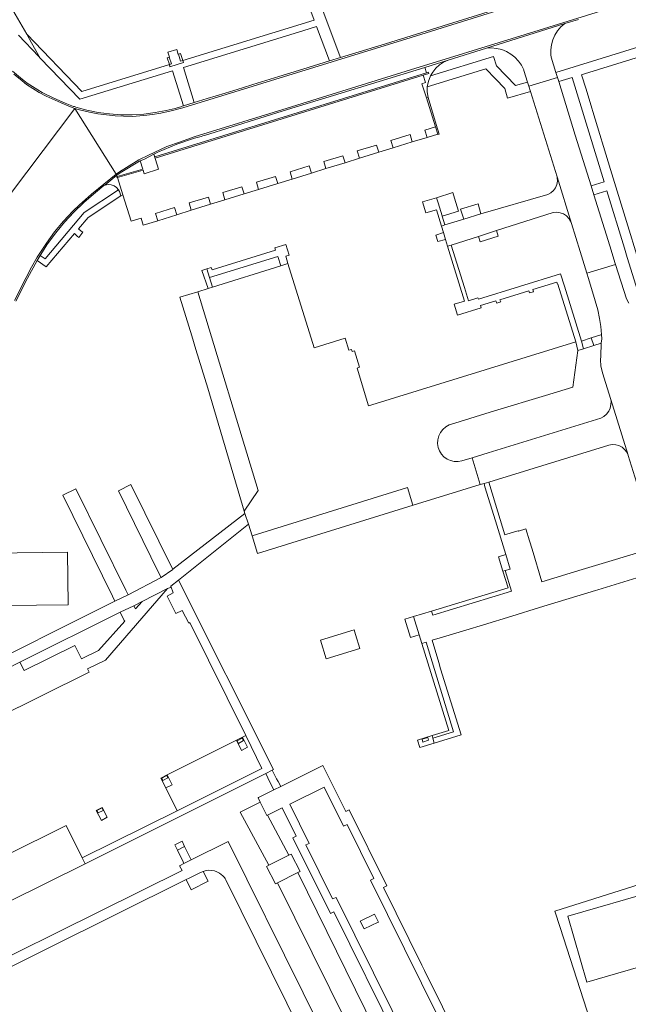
# Model space of a CAD drawing. Extents: x 148869 to 161638, y 453607 to 469810.
# Tile 101 of 256: x 152173 to 152333, y 461837 to 462096. Entities that reach past the tile are written whole.
import ezdxf

# ---------------------------------------------------------------- set-up
doc = ezdxf.new("R2010")
doc.units = 0
for name, color, linetype, lineweight in [('B-RO-VH-VERHARDING_GESLOTEN-GV', 251, 'CONTINUOUS', 18), ('B-RO-VH-VERHARDING_HALFVERHARDING-GV', 251, 'CONTINUOUS', 18), ('B-RO-VH-VERHARDING_OPEN-GV', 251, 'CONTINUOUS', 18)]:
    doc.layers.add(name, color=color, linetype=linetype, lineweight=lineweight)

msp = doc.modelspace()

# ---------------------------------------------------------------- linework, layer by layer
at = {"layer": 'B-RO-VH-VERHARDING_GESLOTEN-GV', "flags": 128}
for points in [[(152243.84, 462121.7), (152240.77, 462121.39), (152245.49, 462108.76), (152250.35, 462095.75), (152215.81, 462085.12), (152215.97, 462084.57), (152212.46, 462083.49), (152212.29, 462084.04), (152189.26, 462076.97), (152174.84, 462092.07), (152176.08, 462089.76), (152178.39, 462085.78), (152188.73, 462074.93), (152213.14, 462082.43), (152215.97, 462073.19), (152218.81, 462074.06), (152216, 462083.31), (152247.36, 462092.96), (152250.97, 462094.07), (152254.36, 462085.01), (152257.24, 462085.89), (152257.18, 462086.06)], [(152212.82, 462084.21), (152212.27, 462086.01), (152211.73, 462085.84), (152212.29, 462084.04)], [(152215.81, 462085.12), (152215.26, 462086.92), (152214.71, 462086.76), (152215.25, 462084.95)], [(152282.83, 462065.8), (152282.87, 462065.68), (152283.19, 462065.78), (152282.41, 462068.35), (152280.26, 462075.43), (152279.83, 462075.28), (152282.22, 462067.71)], [(152320.58, 462011.42), (152321.15, 462009.39), (152323.79, 462010.24), (152323.16, 462012.26)], [(152300.73, 461955.37), (152298.79, 461954.74), (152299.95, 461950.94), (152300.55, 461951.12), (152301.87, 461951.52)], [(152276.48, 461939.02), (152274.19, 461938.32), (152275.65, 461933.53), (152277.95, 461934.23)], [(152229.94, 461906.56), (152231.22, 461903.85), (152232.78, 461904.71), (152231.49, 461907.34)], [(152230.44, 461905.71), (152230.1, 461906.42), (152231.44, 461907.11), (152231.76, 461906.44)], [(152238.72, 461895.54), (152239.71, 461893.5), (152241.54, 461894.42), (152240.88, 461895.67), (152240.47, 461896.45), (152239.3, 461898.68), (152237.6, 461897.83)], [(152211.36, 461894.03), (152213.02, 461894.8), (152211.7, 461897.44), (152210.08, 461896.63)], [(152210.57, 461895.98), (152210.28, 461896.56), (152211.63, 461897.26), (152211.92, 461896.66)], [(152193.02, 461888.09), (152194.44, 461885.47), (152195.91, 461886.33), (152194.67, 461888.92)], [(152193.61, 461887.45), (152193.27, 461888.11), (152194.6, 461888.76), (152194.9, 461888.13)], [(152236.17, 461890.3), (152233.54, 461888.97), (152230.94, 461887.67), (152238.44, 461873.73), (152243.69, 461876.34), (152238.07, 461886.83), (152237.93, 461886.76)], [(152218.04, 461875.13), (152217.83, 461875.52), (152216.3, 461878.65), (152214.4, 461877.67), (152215.89, 461874.6), (152216.11, 461874.19)], [(152220.46, 461871.81), (152217.48, 461870.32), (152216.71, 461869.94), (152218.02, 461867.26), (152222.48, 461869.5), (152221.15, 461872.11)], [(152266.12, 461824.2), (152268.78, 461825.51), (152246.05, 461871.77), (152240.73, 461869.12), (152263.53, 461822.92)]]:
    msp.add_lwpolyline(points, close=True, dxfattribs=at)
for points in [[(152171.43, 462081.52), (152173.09, 462080.19), (152174.74, 462078.86), (152178.11, 462076.73), (152179.95, 462075.78), (152183.83, 462073.97), (152185.86, 462073.12), (152187.45, 462072.54), (152189.05, 462072.1), (152191.27, 462071.59), (152193.49, 462071.08), (152195.75, 462070.82), (152198.01, 462070.57), (152200.28, 462070.51), (152202.56, 462070.45), (152205.6, 462070.64), (152207.84, 462070.98), (152210.08, 462071.32), (152212.76, 462071.88), (152215.82, 462072.72), (152234.33, 462078.42), (152275.86, 462091.21), (152305.33, 462100.37)], [(152305.33, 462100.37), (152275.86, 462091.21), (152234.33, 462078.42), (152215.82, 462072.72), (152212.76, 462071.88), (152210.08, 462071.32), (152207.84, 462070.98), (152205.6, 462070.64), (152202.56, 462070.45), (152200.28, 462070.51), (152198.01, 462070.57), (152195.75, 462070.82), (152193.49, 462071.08), (152191.27, 462071.59), (152189.05, 462072.1), (152187.45, 462072.54), (152198.31, 462055.24), (152199.15, 462055.91), (152204.28, 462058.99), (152206.8, 462060.24), (152211.62, 462062.49), (152215.21, 462063.79), (152218.81, 462065.1), (152243.25, 462072.61), (152274.5, 462082.29), (152305.76, 462091.98), (152328.11, 462098.91)], [(152297.2, 462098.27), (152284.22, 462094.23), (152283.93, 462094.14), (152269.07, 462089.54), (152257.24, 462085.89), (152254.36, 462085.01), (152247.39, 462082.86), (152241.06, 462080.91), (152234.21, 462078.8), (152231.53, 462077.98), (152226.92, 462076.56), (152222.23, 462075.11), (152218.81, 462074.06), (152215.97, 462073.19), (152215.7, 462073.1), (152215.31, 462072.98), (152214.64, 462072.78), (152213.84, 462072.53), (152211.49, 462072.01), (152208.54, 462071.42), (152205.55, 462071.04), (152202.55, 462070.85), (152199.54, 462070.86), (152196.54, 462071.07), (152193.56, 462071.48), (152190.61, 462072.09), (152187.71, 462072.89), (152187.35, 462073), (152187.12, 462073.08), (152184.88, 462073.91), (152181.96, 462075.19), (152178.9, 462076.76), (152177.71, 462077.41), (152174.97, 462079.19), (152173.14, 462080.54), (152171.04, 462082.34)], [(152328.11, 462098.91), (152305.76, 462091.98), (152274.5, 462082.29), (152243.25, 462072.61), (152218.81, 462065.1), (152215.21, 462063.79), (152211.62, 462062.49), (152206.8, 462060.24), (152204.28, 462058.99), (152199.15, 462055.91), (152198.31, 462055.24), (152198.48, 462054.97), (152199.37, 462055.58), (152204.47, 462058.64), (152204.66, 462058.73), (152205.73, 462059.22), (152208.21, 462060.54), (152209.29, 462061.06), (152214.28, 462063.18), (152218.93, 462064.72), (152220.63, 462065.2), (152221.51, 462065.49), (152221.52, 462065.44), (152243.37, 462072.23), (152255.43, 462075.9), (152279.42, 462083.31), (152285.52, 462085.19), (152295.59, 462088.33), (152316.16, 462094.86), (152319.81, 462095.93)], [(152162.13, 462039.02), (152187.45, 462072.54), (152185.86, 462073.12), (152183.83, 462073.97), (152179.95, 462075.78), (152178.11, 462076.73), (152174.74, 462078.86), (152173.09, 462080.19), (152171.43, 462081.52)], [(152171.58, 462022.08), (152174.63, 462028.16), (152176.1, 462030.79), (152177.58, 462033.43), (152179.98, 462037.16), (152182.14, 462040.09), (152184.46, 462042.9), (152186.93, 462045.57), (152188.72, 462047.25), (152191.81, 462050.05), (152198.31, 462055.24), (152187.45, 462072.54), (152162.13, 462039.02)], [(152171.94, 462021.89), (152174.98, 462027.97), (152177.52, 462032.55), (152178.33, 462033.91), (152180.31, 462036.93), (152182.46, 462039.84), (152184.76, 462042.63), (152187.22, 462045.29), (152189.82, 462047.81), (152191.71, 462049.47), (152195.05, 462052.25), (152195.3, 462052.36), (152198.48, 462054.97), (152198.31, 462055.24), (152191.81, 462050.05), (152188.72, 462047.25), (152186.93, 462045.57), (152184.46, 462042.9), (152182.14, 462040.09), (152179.98, 462037.16), (152177.58, 462033.43), (152176.1, 462030.79), (152174.63, 462028.16), (152171.58, 462022.08)], [(152169.21, 461925.13), (152173.02, 461927.05), (152199.39, 461940.19), (152202.92, 461941.9), (152205.15, 461943.02), (152211.76, 461946.38), (152212.62, 461946.72), (152212.67, 461947), (152214.68, 461948.58), (152233.12, 461963.31), (152232.12, 461966.16), (152213.24, 461951.45), (152213.22, 461951.44), (152210.11, 461949.29), (152201.46, 461944.74), (152197.97, 461943.08), (152157.64, 461922.91)], [(152139.52, 461849.06), (152190.15, 461874.12), (152189.41, 461875.64), (152185.22, 461884.19), (152169.17, 461876.16)], [(152259.76, 461815.32), (152247.41, 461840.22), (152227.77, 461879.96), (152218.04, 461875.13), (152216.11, 461874.19), (152214.96, 461873.6), (152215.64, 461872.3), (152139.28, 461834.49)], [(152141.01, 461832.39), (152160.25, 461841.94), (152161.54, 461842.59), (152216.71, 461869.94), (152217.48, 461870.32), (152220.46, 461871.81), (152221.15, 461872.11), (152221.72, 461872.27), (152222.61, 461872.4), (152223.32, 461872.35), (152224.15, 461872.22), (152224.78, 461871.97), (152225.44, 461871.65), (152225.93, 461871.28), (152226.37, 461870.89), (152226.74, 461870.47), (152226.93, 461870.24), (152227.14, 461869.86), (152255.15, 461813.26)]]:
    msp.add_lwpolyline(points, dxfattribs=at)
at = {"layer": 'B-RO-VH-VERHARDING_HALFVERHARDING-GV', "flags": 128}
for points in [[(152152.38, 461941.74), (152185.71, 461942.13), (152185.55, 461955.94), (152152.32, 461955.55)], [(152281.2, 461940.46), (152281.53, 461939.4), (152302.2, 461945.72), (152300.55, 461951.12), (152299.95, 461950.94), (152301.28, 461946.59)], [(152281.32, 461907.77), (152281.52, 461907.11), (152286.99, 461908.79), (152279.77, 461932.29), (152278.65, 461931.95), (152285.68, 461909.11)], [(152230.44, 461905.71), (152231.76, 461906.44), (152231.44, 461907.11), (152230.1, 461906.42)], [(152210.57, 461895.98), (152211.92, 461896.66), (152211.63, 461897.26), (152210.28, 461896.56)], [(152252.96, 461894.22), (152243.93, 461889.74), (152249.03, 461879.45), (152248.17, 461879.04), (152255.2, 461864.86), (152256.09, 461865.27), (152305.14, 461766.29), (152314.18, 461770.73), (152265.1, 461869.81), (152266.01, 461870.24), (152258.98, 461884.4), (152258.05, 461883.96)], [(152193.61, 461887.45), (152194.9, 461888.13), (152194.6, 461888.76), (152193.27, 461888.11)], [(152240.73, 461869.12), (152246.05, 461871.77), (152246.67, 461872.07), (152244.33, 461876.66), (152243.69, 461876.34), (152238.44, 461873.73), (152237.8, 461873.41), (152240.14, 461868.82)], [(152262.44, 461859.05), (152266.15, 461860.87), (152267.2, 461858.8), (152267.14, 461858.77), (152263.49, 461856.98)]]:
    msp.add_lwpolyline(points, close=True, dxfattribs=at)
msp.add_lwpolyline([(152368.17, 461827.29), (152356.76, 461863.51), (152365.25, 461866.27), (152365.25, 461866.27), (152364.78, 461867.87), (152364.78, 461867.87), (152355.18, 461865.09), (152358.52, 461853.57), (152322.02, 461843), (152317.01, 461860.29), (152363.08, 461873.63), (152363.09, 461873.63), (152362.61, 461875.25), (152362.24, 461876.96), (152362.23, 461876.96), (152358.42, 461875.76), (152354.6, 461874.57), (152313.56, 461861.69), (152314.96, 461857.36), (152344.66, 461765.33)], dxfattribs=at)
at = {"layer": 'B-RO-VH-VERHARDING_OPEN-GV', "flags": 128}
for points in [[(152172.67, 462091.78), (152178.02, 462086.16), (152178.39, 462085.78), (152176.08, 462089.76), (152174.84, 462092.07), (152169.97, 462100.43)], [(152374.16, 462100.65), (152313.87, 462081.97), (152314.28, 462080.65), (152314.61, 462079.58), (152318.17, 462080.63), (152326.5, 462053.29), (152323.1, 462052.24), (152323.85, 462049.86), (152327.25, 462050.9), (152331.88, 462035.81), (152332.62, 462033.41), (152337.45, 462017.7)], [(152339.68, 462019.15), (152328.24, 462056.47), (152323.58, 462071.69), (152323.3, 462072.57), (152321.77, 462077.57), (152320.6, 462081.38), (152321.39, 462081.63), (152354.25, 462091.81)], [(152333.04, 462021.37), (152332.44, 462022.55), (152329.54, 462031.55), (152321.98, 462029.22), (152321.97, 462029.22), (152322.4, 462027.84), (152322.4, 462027.83), (152324.21, 462021.96), (152324.88, 462019.66), (152325.35, 462017.31), (152325.7, 462015.2), (152325.87, 462013.14), (152325.87, 462013.14), (152325.9, 462011.98), (152325.9, 462011.97), (152325.79, 462010.88), (152325.79, 462010.87), (152325.66, 462007.41), (152325.61, 462006.45), (152325.69, 462004.92), (152325.97, 462003.41), (152326.44, 462001.94), (152328.29, 461996.05), (152328.29, 461996.03), (152332.83, 461981.46), (152332.84, 461981.43), (152332.86, 461981.36), (152336.75, 461968.77)], [(152340.29, 461957.31), (152320.78, 461951.37), (152310.2, 461948.15), (152307.58, 461956.77), (152306.92, 461958.93), (152305.96, 461962.11), (152304, 461961.48), (152303.96, 461961.59), (152302.38, 461961.12), (152300.45, 461960.54), (152297.99, 461968.58), (152296.23, 461974.38), (152294.97, 461974), (152295.22, 461973.16), (152296.58, 461968.68), (152297.95, 461964.16), (152300.73, 461955.37), (152301.87, 461951.52), (152300.55, 461951.12), (152302.2, 461945.72), (152281.53, 461939.4), (152281.2, 461940.46), (152276.48, 461939.02), (152277.95, 461934.23), (152278.65, 461931.95), (152279.77, 461932.29), (152286.99, 461908.79), (152281.52, 461907.11), (152281.91, 461905.81), (152288.95, 461907.97), (152283.57, 461925.34), (152283.07, 461926.95), (152281.37, 461932.81), (152284.02, 461933.61), (152290.2, 461935.49), (152294.87, 461936.91), (152302.32, 461939.18), (152309.52, 461941.38), (152324.22, 461945.85), (152324.87, 461946.05), (152337.44, 461949.88)]]:
    msp.add_lwpolyline(points, dxfattribs=at)
for points in [[(152312.66, 462089.27), (152313.01, 462090.57), (152313.55, 462091.81), (152314.26, 462092.95), (152315.14, 462093.98), (152316.16, 462094.86), (152295.59, 462088.33), (152296.94, 462088.41), (152298.29, 462088.3), (152299.61, 462088), (152300.87, 462087.5), (152302.04, 462086.82), (152303.1, 462085.98), (152304.02, 462084.99), (152304.79, 462083.87), (152305.39, 462082.66), (152305.45, 462082.51), (152306.4, 462079.45), (152306.73, 462078.4), (152314.28, 462080.65), (152313.87, 462081.97), (152312.64, 462085.97), (152312.55, 462086.58), (152312.5, 462087.92)], [(152214.22, 462088), (152211.91, 462087.32), (152212.37, 462086.03), (152212.27, 462086.01), (152212.82, 462084.21), (152212.29, 462084.04), (152212.46, 462083.49), (152215.97, 462084.57), (152215.81, 462085.12), (152215.25, 462084.95), (152214.71, 462086.76), (152214.62, 462086.73)], [(152278.66, 462079), (152279.83, 462075.28), (152280.26, 462075.43), (152280.04, 462076.88), (152280.06, 462078.19), (152280.34, 462079.66), (152280.8, 462080.86), (152280.92, 462081.11), (152281.49, 462082.08), (152282.3, 462083.09), (152283.26, 462083.95), (152284.34, 462084.66), (152285.52, 462085.19), (152279.42, 462083.31), (152279.87, 462081.87), (152280.36, 462082.03), (152280.46, 462081.72), (152279, 462081.27), (152279.61, 462079.32)], [(152298.25, 462083.71), (152297.5, 462086.19), (152280.92, 462081.11), (152280.8, 462080.86), (152280.34, 462079.66), (152280.06, 462078.19), (152295.48, 462082.9), (152297.98, 462080.31), (152300.43, 462077.76), (152301.18, 462075.23), (152307.16, 462077.01), (152306.73, 462078.4), (152306.4, 462079.45), (152303.22, 462078.52)], [(152240.78, 462052.8), (152244.57, 462053.97), (152244.01, 462055.84), (152249.05, 462057.41), (152249.65, 462055.54), (152253.44, 462056.71), (152252.85, 462058.56), (152257.89, 462060.11), (152258.47, 462058.27), (152262.27, 462059.44), (152261.66, 462061.37), (152266.73, 462062.92), (152267.29, 462061), (152271.1, 462062.17), (152270.51, 462064.1), (152275.55, 462065.64), (152276.13, 462063.73), (152280.01, 462064.93), (152279.42, 462066.84), (152282.22, 462067.71), (152279.83, 462075.28), (152278.66, 462079), (152279.61, 462079.32), (152279, 462081.27), (152208.59, 462059.48), (152208.49, 462059.79), (152279.87, 462081.87), (152279.42, 462083.31), (152255.43, 462075.9), (152243.37, 462072.23), (152221.52, 462065.44), (152221.51, 462065.49), (152220.63, 462065.2), (152218.93, 462064.72), (152214.28, 462063.18), (152209.29, 462061.06), (152208.21, 462060.54), (152209.44, 462056.6), (152205.65, 462055.38), (152205.37, 462056.32), (152198.68, 462054.35), (152200.11, 462049.8), (152202.3, 462042.9), (152204.89, 462043.7), (152205.44, 462041.87), (152209.23, 462043.04), (152208.63, 462044.97), (152213.68, 462046.54), (152214.27, 462044.6), (152218.06, 462045.77), (152217.47, 462047.7), (152222.54, 462049.26), (152223.12, 462047.34), (152226.91, 462048.51), (152226.32, 462050.42), (152231.36, 462051.97), (152231.95, 462050.07), (152235.75, 462051.24), (152235.17, 462053.14), (152240.22, 462054.68)], [(152279.87, 462081.87), (152208.49, 462059.79), (152208.59, 462059.48), (152279, 462081.27), (152280.46, 462081.72), (152280.36, 462082.03)], [(152314.61, 462079.58), (152314.28, 462080.65), (152306.73, 462078.4), (152307.16, 462077.01), (152314.15, 462054.59), (152317.96, 462042.27), (152320.21, 462034.97), (152321.98, 462029.23), (152321.98, 462029.22), (152329.54, 462031.55), (152329.54, 462031.56), (152329.46, 462031.81), (152328.02, 462036.44), (152323.85, 462049.86), (152323.1, 462052.24), (152318.95, 462065.49)], [(152282.83, 462065.8), (152282.22, 462067.71), (152279.42, 462066.84), (152280.01, 462064.93)], [(152271.1, 462062.17), (152276.13, 462063.73), (152275.55, 462065.64), (152270.51, 462064.1)], [(152262.27, 462059.44), (152267.29, 462061), (152266.73, 462062.92), (152261.66, 462061.37)], [(152205.29, 462056.6), (152204.66, 462058.73), (152204.47, 462058.64), (152199.37, 462055.58), (152198.48, 462054.97), (152198.59, 462054.62)], [(152253.44, 462056.71), (152258.47, 462058.27), (152257.89, 462060.11), (152252.85, 462058.56)], [(152244.57, 462053.97), (152249.65, 462055.54), (152249.05, 462057.41), (152244.01, 462055.84)], [(152198.5, 462054.6), (152198.59, 462054.62), (152198.48, 462054.97), (152195.3, 462052.36), (152195.46, 462052.41), (152196.24, 462052.53), (152197.02, 462052.46), (152197.76, 462052.19), (152198.41, 462051.75), (152198.93, 462051.15), (152199.17, 462050.71), (152199.51, 462049.61), (152200.11, 462049.8), (152198.68, 462054.35), (152198.58, 462054.32)], [(152235.75, 462051.24), (152240.78, 462052.8), (152240.22, 462054.68), (152235.17, 462053.14)], [(152314.15, 462054.59), (152314.21, 462054.28), (152314.26, 462053.39), (152314.1, 462052.51), (152313.75, 462051.69), (152313.23, 462050.97), (152312.55, 462050.37), (152311.77, 462049.95), (152294.17, 462044.87), (152289.64, 462043.45), (152284.71, 462041.91), (152283.77, 462041.62), (152284.3, 462039.91), (152284.85, 462038.14), (152285.41, 462036.33), (152286.35, 462036.64), (152293.5, 462038.92), (152298.27, 462040.44), (152313.14, 462045.17), (152314.06, 462045.24), (152314.97, 462045.12), (152315.83, 462044.8), (152316.6, 462044.3), (152317.24, 462043.64), (152317.73, 462042.87), (152317.96, 462042.27)], [(152189.54, 462039.99), (152189.14, 462040.3), (152188.4, 462040.88), (152190.99, 462043.92), (152199.51, 462049.61), (152199.17, 462050.71), (152198.93, 462051.15), (152189.95, 462045.16), (152179.64, 462033), (152178.33, 462033.91), (152177.52, 462032.55), (152179.94, 462030.9), (152187.35, 462039.64), (152188.1, 462038.98), (152188.52, 462038.61)], [(152226.91, 462048.51), (152231.95, 462050.07), (152231.36, 462051.97), (152226.32, 462050.42)], [(152218.06, 462045.77), (152223.12, 462047.34), (152222.54, 462049.26), (152217.47, 462047.7)], [(152282.45, 462049.08), (152278.82, 462047.96), (152279.71, 462045.08), (152282.44, 462045.93), (152283.77, 462041.62), (152284.71, 462041.91), (152283.99, 462044.2), (152283.97, 462044.35), (152282.93, 462047.7)], [(152282.45, 462049.08), (152282.93, 462047.7), (152283.97, 462044.35), (152283.99, 462044.2), (152288.26, 462045.53), (152287.19, 462049), (152286.75, 462050.41)], [(152209.23, 462043.04), (152214.27, 462044.6), (152213.68, 462046.54), (152208.63, 462044.97)], [(152289.64, 462043.45), (152294.17, 462044.87), (152293.39, 462047.45), (152288.83, 462046.05)], [(152284.3, 462039.91), (152282.32, 462039.27), (152282.8, 462037.58), (152284.85, 462038.14)], [(152293.5, 462038.92), (152293.95, 462037.48), (152298.71, 462039), (152298.27, 462040.44)], [(152222.1, 462030.37), (152222.88, 462028.14), (152240.83, 462033.59), (152241.56, 462031.2), (152243.46, 462031.78), (152242.87, 462033.69), (152243.78, 462033.97), (152242.9, 462036.77), (152239.98, 462035.87), (152240.18, 462035.32), (152223.53, 462030.16), (152223.29, 462030.73)], [(152298.33, 462021.4), (152299.35, 462021.72), (152299.16, 462022.24), (152306.78, 462024.6), (152306.96, 462024.07), (152307.94, 462024.37), (152307.79, 462024.99), (152314.07, 462026.9), (152314.28, 462026.33), (152314.39, 462026.37), (152319.08, 462011.22), (152319.64, 462008.91), (152321.15, 462009.39), (152320.58, 462011.42), (152316.09, 462025.88), (152315.1, 462029.05), (152293.49, 462022.39), (152293.33, 462022.8), (152290.9, 462022.03), (152289.81, 462025.51), (152286.35, 462036.64), (152285.41, 462036.33), (152289.86, 462021.93), (152287.12, 462021.08), (152288.01, 462018.21), (152294.19, 462020.12), (152294.01, 462020.74), (152298.1, 462021.96)], [(152231.95, 461966.74), (152232.12, 461966.16), (152233.12, 461963.31), (152234.05, 461960.26), (152274.83, 461972.98), (152276.3, 461968.3), (152276.32, 461968.29), (152289.13, 461972.21), (152293.98, 461973.7), (152291.82, 461980.78), (152289.15, 461979.96), (152288.16, 461979.77), (152287.16, 461979.79), (152286.18, 461980), (152285.27, 461980.4), (152284.45, 461980.98), (152283.76, 461981.7), (152283.23, 461982.55), (152282.88, 461983.48), (152282.75, 461984.49), (152282.82, 461985.51), (152283.08, 461986.49), (152283.53, 461987.41), (152284.15, 461988.22), (152284.92, 461988.89), (152285.8, 461989.4), (152286.14, 461989.53), (152297.74, 461993.1), (152311.15, 461997.09), (152318.34, 461999.32), (152319.64, 462008.91), (152319.08, 462011.22), (152265.48, 461994.65), (152264.61, 461994.43), (152261.6, 462004.32), (152262.28, 462004.53), (152260.91, 462008.82), (152260.29, 462008.64), (152260.11, 462009.23), (152259.46, 462009.03), (152258.46, 462012.19), (152250.32, 462009.67), (152243.46, 462031.78), (152241.56, 462031.2), (152223.67, 462025.6), (152222.51, 462025.23), (152219.77, 462024.38), (152235.61, 461972.17)], [(152223.67, 462025.6), (152222.88, 462028.14), (152222.1, 462030.37), (152220.86, 462029.98), (152222.51, 462025.23)], [(152231.95, 461966.74), (152235.61, 461972.17), (152219.77, 462024.38), (152215.05, 462022.91), (152218.16, 462012.76), (152219.23, 462009.24), (152222.37, 461999)], [(152325.79, 462010.88), (152325.9, 462011.97), (152325.9, 462011.98), (152325.87, 462013.14), (152325.87, 462013.14), (152325.64, 462013.07), (152323.16, 462012.26), (152323.79, 462010.24)], [(152328.29, 461996.03), (152328.34, 461995.66), (152328.33, 461994.72), (152328.12, 461993.82), (152327.72, 461992.98), (152327.15, 461992.24), (152326.44, 461991.64), (152325.62, 461991.2), (152296.03, 461982.08), (152291.82, 461980.78), (152293.98, 461973.7), (152294.97, 461974), (152296.23, 461974.38), (152327.77, 461984.06), (152328.66, 461984.23), (152329.56, 461984.2), (152330.43, 461983.97), (152331.23, 461983.55), (152331.92, 461982.97), (152332.47, 461982.25), (152332.83, 461981.46)], [(152210.11, 461949.29), (152213.22, 461951.44), (152202.21, 461973.75), (152198.89, 461972.05), (152209.53, 461950.46)], [(152197.97, 461943.08), (152201.46, 461944.74), (152200.86, 461945.94), (152187.69, 461972.6), (152184.31, 461970.92), (152197.33, 461944.43)], [(152276.32, 461968.29), (152276.3, 461968.3), (152274.83, 461972.98), (152234.05, 461960.26), (152235.47, 461955.57), (152268.71, 461965.97)], [(152214.32, 461888.02), (152189.41, 461875.64), (152190.15, 461874.12), (152237.6, 461897.83), (152239.3, 461898.68), (152239.64, 461898.85), (152214.68, 461948.58), (152212.67, 461947), (152213.29, 461945.3), (152211.7, 461944.44), (152213.98, 461939.86), (152215.66, 461940.67), (152217.4, 461937.34), (152217.7, 461937.49), (152232.39, 461907.79), (152236.55, 461899.11)], [(152211.76, 461946.38), (152205.15, 461943.02), (152203.4, 461941.06), (152202.92, 461941.9), (152199.39, 461940.19), (152200.46, 461938.04), (152200.57, 461937.85), (152193.65, 461930.13), (152189.2, 461927.93), (152187.49, 461931.47), (152174.11, 461924.91), (152173.02, 461927.05), (152169.21, 461925.13), (152170.15, 461923.07), (152150.6, 461913.23), (152154.08, 461906.07), (152191.21, 461924.41), (152190.79, 461925.28), (152195.54, 461927.56)], [(152253.52, 461927.91), (152262.38, 461930.62), (152261.21, 461934.34), (152260.83, 461935.57), (152251.98, 461932.87)], [(152214.32, 461888.02), (152236.55, 461899.11), (152232.39, 461907.79), (152231.49, 461907.34), (152232.78, 461904.71), (152231.22, 461903.85), (152229.94, 461906.56), (152211.7, 461897.44), (152213.02, 461894.8), (152211.36, 461894.03)], [(152281.32, 461907.77), (152277.51, 461906.61), (152278.11, 461904.65), (152281.91, 461905.81), (152281.52, 461907.11)], [(152280.42, 461906.53), (152280.19, 461907.28), (152278.68, 461906.82), (152278.91, 461906.07)], [(152280.42, 461906.53), (152278.91, 461906.07), (152278.68, 461906.82), (152280.19, 461907.28)], [(152252.64, 461899.91), (152241.54, 461894.42), (152239.71, 461893.5), (152235.67, 461891.47), (152235.62, 461891.45), (152236.17, 461890.3), (152237.93, 461886.76), (152238.07, 461886.83), (152241.95, 461888.77), (152245.64, 461881.34), (152244.75, 461880.91), (152254.64, 461861), (152255.55, 461861.43), (152272.44, 461827.31), (152298.99, 461773.7), (152304.12, 461763.34), (152304.35, 461763.45), (152317.15, 461769.67), (152279.33, 461846.05), (152278.63, 461847.45), (152268.52, 461867.87), (152269.42, 461868.34), (152259.52, 461888.28), (152258.62, 461887.84)], [(152243.93, 461889.74), (152252.96, 461894.22), (152258.05, 461883.96), (152258.98, 461884.4), (152266.01, 461870.24), (152265.1, 461869.81), (152314.18, 461770.73), (152305.14, 461766.29), (152256.09, 461865.27), (152255.2, 461864.86), (152248.17, 461879.04), (152249.03, 461879.45)], [(152216.3, 461878.65), (152215.63, 461880.03), (152213.72, 461879.09), (152214.08, 461878.34), (152214.4, 461877.67)], [(152358.52, 461853.57), (152355.18, 461865.09), (152364.78, 461867.87), (152364.78, 461867.87), (152363.81, 461871.16), (152363.09, 461873.63), (152363.08, 461873.63), (152317.01, 461860.29), (152322.02, 461843)], [(152267.14, 461858.77), (152267.2, 461858.8), (152266.15, 461860.87), (152262.44, 461859.05), (152263.49, 461856.98)]]:
    msp.add_lwpolyline(points, close=True, dxfattribs=at)

doc.saveas('drawing.dxf')
